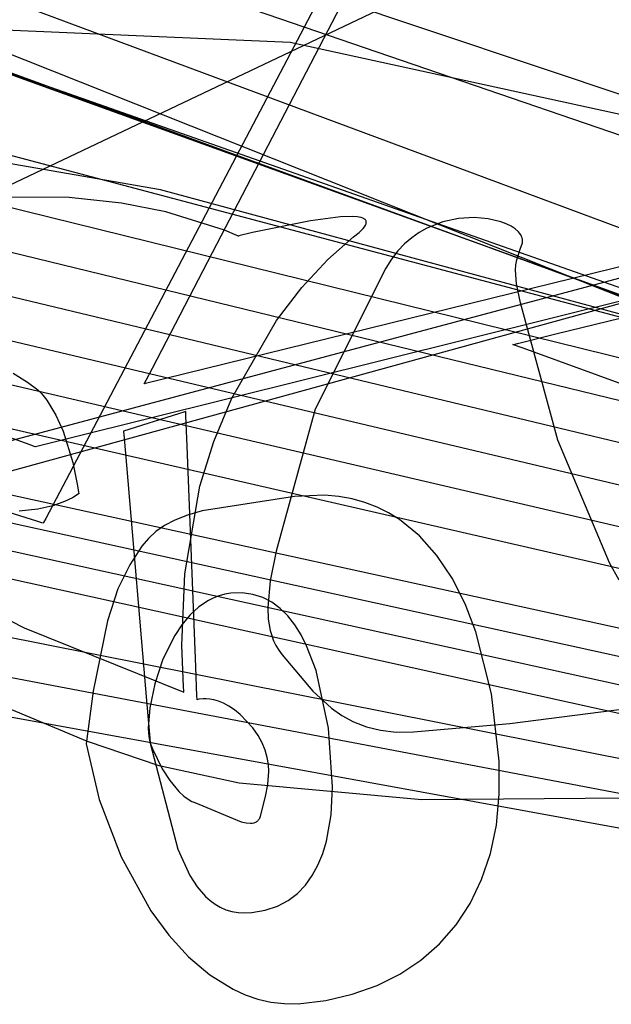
# Model space of a CAD drawing. Extents: x -3.57 to 3.57, y -2.08 to 2.06.
# Tile 34 of 219: x -2.8672 to -2.8068, y -0.4351 to -0.3347. Entities that reach past the tile are written whole.
import ezdxf

# ---------------------------------------------------------------- set-up
doc = ezdxf.new("R2010")
doc.units = 0

msp = doc.modelspace()

# ---------------------------------------------------------------- linework, layer by layer
at = {"layer": 'Layer 1', "color": 7, "linetype": 'CONTINUOUS'}
for p, q in [((-2.317658, -0.229466), (-3.244016, -0.484016)), ((-3.260489, -0.482345), (-2.479187, -0.273802)), ((-2.975628, -0.285398), (-2.717506, -0.371911)), ((-2.97713, -0.287716), (-2.720106, -0.375909)), ((-2.760414, -0.381054), (-2.98387, -0.292187)), ((-2.760414, -0.381054), (-2.98387, -0.292187)), ((-2.760414, -0.381054), (-2.98387, -0.292187)), ((-2.800275, -0.358047), (-2.94494, -0.304225)), ((-3.186368, -0.313475), (-2.730809, -0.413189)), ((-3.187869, -0.315796), (-2.731141, -0.416069)), ((-3.18937, -0.318114), (-2.731473, -0.418949)), ((-3.19087, -0.320431), (-2.731808, -0.421827)), ((-2.847538, -0.358411), (-2.828895, -0.322556)), ((-2.868978, -0.351905), (-2.815359, -0.326411)), ((-2.852843, -0.352043), (-2.995121, -0.32724)), ((-2.837171, -0.333484), (-2.864557, -0.385553)), ((-2.892322, -0.334672), (-2.839611, -0.336972)), ((-2.876523, -0.337031), (-2.720935, -0.39381)), ((-2.876523, -0.337031), (-2.720935, -0.39381)), ((-2.839611, -0.336972), (-2.803487, -0.34484)), ((-2.873813, -0.338121), (-2.698821, -0.399675)), ((-2.717205, -0.394891), (-2.872233, -0.338755)), ((-2.717205, -0.394891), (-2.872233, -0.338755)), ((-2.715931, -0.395253), (-2.870727, -0.339358)), ((-2.715931, -0.395253), (-2.870727, -0.339358)), ((-2.715931, -0.395253), (-2.870727, -0.339358)), ((-2.715931, -0.395253), (-2.870727, -0.339358)), ((-2.715931, -0.395253), (-2.870727, -0.339358)), ((-2.715931, -0.395253), (-2.870727, -0.339358)), ((-2.715931, -0.395253), (-2.870727, -0.339358)), ((-2.715931, -0.395253), (-2.870727, -0.339358)), ((-2.715931, -0.395253), (-2.870727, -0.339358)), ((-2.715931, -0.395253), (-2.870727, -0.339358)), ((-2.728462, -0.344147), (-2.830063, -0.36941)), ((-2.751349, -0.346466), (-2.854512, -0.371823)), ((-2.89397, -0.347467), (-2.780294, -0.375506)), ((-2.755494, -0.3784), (-2.868764, -0.348358)), ((-2.896568, -0.351465), (-2.783224, -0.379043)), ((-2.757793, -0.377716), (-2.852843, -0.352043)), ((-2.899166, -0.355462), (-2.786156, -0.38258)), ((-2.812478, -0.366735), (-2.76572, -0.355165)), ((-2.853681, -0.370225), (-2.847538, -0.358411)), ((-2.901768, -0.359459), (-2.789089, -0.386119)), ((-2.904365, -0.363458), (-2.792021, -0.389657)), ((-2.816385, -0.367702), (-2.812478, -0.366735)), ((-2.906966, -0.367454), (-2.794953, -0.393195)), ((-2.816765, -0.367796), (-2.816385, -0.367702)), ((-2.816869, -0.367825), (-2.816874, -0.367823)), ((-2.816874, -0.367823), (-2.816874, -0.367823)), ((-2.816874, -0.367823), (-2.816874, -0.367823)), ((-2.816874, -0.367823), (-2.816874, -0.367823)), ((-2.816874, -0.367823), (-2.816874, -0.367823)), ((-2.816874, -0.367823), (-2.816874, -0.367823)), ((-2.816874, -0.367823), (-2.816874, -0.367823)), ((-2.816874, -0.367823), (-2.816874, -0.367823)), ((-2.816874, -0.367823), (-2.816874, -0.367823)), ((-2.816874, -0.367823), (-2.816874, -0.367823)), ((-2.816874, -0.367823), (-2.816874, -0.367823)), ((-2.816874, -0.367823), (-2.816873, -0.367823)), ((-2.816873, -0.367823), (-2.816872, -0.367822)), ((-2.816872, -0.367822), (-2.816854, -0.367818)), ((-2.816804, -0.367848), (-2.816869, -0.367825)), ((-2.816854, -0.367818), (-2.816765, -0.367796)), ((-2.815827, -0.368202), (-2.816804, -0.367848)), ((-2.803104, -0.372813), (-2.815827, -0.368202)), ((-2.830063, -0.36941), (-2.862072, -0.377368)), ((-2.854324, -0.371463), (-2.853681, -0.370225)), ((-2.854508, -0.371815), (-2.854477, -0.371756)), ((-2.854477, -0.371756), (-2.854324, -0.371463)), ((-2.854512, -0.371822), (-2.854511, -0.371821)), ((-2.854512, -0.371823), (-2.854512, -0.371822)), ((-2.854512, -0.371823), (-2.854512, -0.371823)), ((-2.854512, -0.371823), (-2.854512, -0.371823)), ((-2.854512, -0.371823), (-2.854512, -0.371823)), ((-2.854512, -0.371823), (-2.854512, -0.371823)), ((-2.854511, -0.371821), (-2.854508, -0.371815)), ((-2.850358, -0.374679), (-2.851002, -0.374881)), ((-2.850294, -0.374659), (-2.850358, -0.374679)), ((-2.850279, -0.374655), (-2.850294, -0.374659)), ((-2.850276, -0.374654), (-2.850279, -0.374655)), ((-2.850258, -0.375097), (-2.850276, -0.374654)), ((-2.850276, -0.374654), (-2.850276, -0.374654)), ((-2.850276, -0.374654), (-2.850276, -0.374654)), ((-2.850276, -0.374654), (-2.850276, -0.374654)), ((-2.850276, -0.374654), (-2.850276, -0.374654)), ((-2.850276, -0.374654), (-2.850276, -0.374654)), ((-2.850276, -0.374654), (-2.850276, -0.374654)), ((-2.850276, -0.374654), (-2.850276, -0.374654)), ((-2.850276, -0.374654), (-2.850276, -0.374654)), ((-2.850276, -0.374654), (-2.850276, -0.374654)), ((-2.850276, -0.374654), (-2.850276, -0.374654)), ((-2.851002, -0.374881), (-2.856626, -0.376642)), ((-2.850137, -0.378178), (-2.850258, -0.375097)), ((-2.856626, -0.376642), (-2.856626, -0.376642)), ((-2.856626, -0.376642), (-2.856626, -0.376642)), ((-2.856626, -0.376642), (-2.856626, -0.376642)), ((-2.856626, -0.376642), (-2.856626, -0.376642)), ((-2.856626, -0.376642), (-2.856626, -0.376642)), ((-2.856626, -0.376642), (-2.856626, -0.376644)), ((-2.856626, -0.376644), (-2.856625, -0.376649)), ((-2.856625, -0.376649), (-2.85662, -0.376709)), ((-2.85662, -0.376709), (-2.856595, -0.377001)), ((-2.866167, -0.378067), (-2.86797, -0.377418)), ((-2.862072, -0.377368), (-2.86506, -0.378111)), ((-2.856595, -0.377001), (-2.856326, -0.380142)), ((-2.86574, -0.378221), (-2.866167, -0.378067)), ((-2.865653, -0.378252), (-2.86574, -0.378221)), ((-2.865644, -0.378255), (-2.865653, -0.378252)), ((-2.865642, -0.378256), (-2.865644, -0.378255)), ((-2.86564, -0.378256), (-2.865642, -0.378256)), ((-2.865642, -0.378256), (-2.865642, -0.378256)), ((-2.865642, -0.378256), (-2.865642, -0.378256)), ((-2.865642, -0.378256), (-2.865642, -0.378256)), ((-2.865642, -0.378256), (-2.865642, -0.378256)), ((-2.865642, -0.378256), (-2.865642, -0.378256)), ((-2.865642, -0.378256), (-2.865642, -0.378256)), ((-2.865608, -0.378247), (-2.86564, -0.378256)), ((-2.86506, -0.378111), (-2.865608, -0.378247)), ((-2.84925, -0.400702), (-2.850137, -0.378178)), ((-2.856326, -0.380142), (-2.854234, -0.404541)), ((-2.839175, -0.383317), (-2.848578, -0.384786)), ((-2.836096, -0.38319), (-2.839175, -0.383317)), ((-2.834657, -0.383315), (-2.836096, -0.38319)), ((-2.833285, -0.383561), (-2.834657, -0.383315)), ((-2.83198, -0.383924), (-2.833285, -0.383561)), ((-2.865467, -0.38584), (-2.870634, -0.384213)), ((-2.848578, -0.384786), (-2.850099, -0.385229)), ((-2.830741, -0.384398), (-2.83198, -0.383924)), ((-2.829566, -0.384979), (-2.830741, -0.384398)), ((-2.864557, -0.385553), (-2.864784, -0.385985)), ((-2.851369, -0.385721), (-2.852428, -0.386274)), ((-2.850099, -0.385229), (-2.851369, -0.385721)), ((-2.828455, -0.385663), (-2.829566, -0.384979)), ((-2.826419, -0.387321), (-2.828455, -0.385663)), ((-2.86496, -0.385998), (-2.865467, -0.38584)), ((-2.864842, -0.386035), (-2.86496, -0.385998)), ((-2.864818, -0.386042), (-2.864842, -0.386035)), ((-2.864816, -0.386043), (-2.864818, -0.386042)), ((-2.864815, -0.386043), (-2.864816, -0.386043)), ((-2.864784, -0.385985), (-2.864815, -0.386043)), ((-2.864815, -0.386043), (-2.864815, -0.386043)), ((-2.864815, -0.386043), (-2.864815, -0.386043)), ((-2.864815, -0.386043), (-2.864815, -0.386043)), ((-2.864815, -0.386043), (-2.864815, -0.386043)), ((-2.864815, -0.386043), (-2.864815, -0.386043)), ((-2.864815, -0.386043), (-2.864815, -0.386043)), ((-2.864815, -0.386043), (-2.864815, -0.386043)), ((-2.852428, -0.386274), (-2.853316, -0.386897)), ((-2.919963, -0.387441), (-2.732141, -0.424705)), ((-2.854073, -0.387599), (-2.85474, -0.388391)), ((-2.853316, -0.386897), (-2.854073, -0.387599)), ((-2.824627, -0.389334), (-2.826419, -0.387321)), ((-2.85474, -0.388391), (-2.855965, -0.390284)), ((-2.823072, -0.391667), (-2.824627, -0.389334)), ((-2.855965, -0.390284), (-2.857202, -0.392762)), ((-2.922561, -0.391439), (-2.732474, -0.427585)), ((-2.821744, -0.394283), (-2.823072, -0.391667)), ((-2.857202, -0.392762), (-2.858251, -0.396027)), ((-2.847404, -0.393659), (-2.847935, -0.393922)), ((-2.84685, -0.393447), (-2.847404, -0.393659)), ((-2.846275, -0.393292), (-2.84685, -0.393447)), ((-2.845677, -0.393197), (-2.846275, -0.393292)), ((-2.844504, -0.393162), (-2.845677, -0.393197)), ((-2.843415, -0.393311), (-2.844504, -0.393162)), ((-2.842407, -0.39363), (-2.843415, -0.393311)), ((-2.841479, -0.394111), (-2.842407, -0.39363)), ((-2.848932, -0.394594), (-2.84984, -0.395434)), ((-2.847935, -0.393922), (-2.848932, -0.394594)), ((-2.840627, -0.394742), (-2.841479, -0.394111)), ((-2.839848, -0.395513), (-2.840627, -0.394742)), ((-2.820638, -0.397145), (-2.821744, -0.394283)), ((-2.92516, -0.395438), (-2.732807, -0.430465)), ((-2.84984, -0.395434), (-2.85066, -0.396414)), ((-2.839141, -0.396412), (-2.839848, -0.395513)), ((-2.858251, -0.396027), (-2.859726, -0.403181)), ((-2.85066, -0.396414), (-2.851393, -0.397507)), ((-2.838501, -0.397429), (-2.839141, -0.396412)), ((-2.851393, -0.397507), (-2.852594, -0.399921)), ((-2.837928, -0.398554), (-2.838501, -0.397429)), ((-2.81906, -0.403462), (-2.820638, -0.397145)), ((-2.836965, -0.401081), (-2.837928, -0.398554)), ((-2.852594, -0.399921), (-2.853443, -0.402451)), ((-2.849133, -0.403683), (-2.84925, -0.400702)), ((-2.835707, -0.40695), (-2.836965, -0.401081)), ((-2.860305, -0.408312), (-2.875541, -0.401982)), ((-2.853443, -0.402451), (-2.853943, -0.404874)), ((-2.859726, -0.403181), (-2.860453, -0.408551)), ((-2.849121, -0.403978), (-2.849133, -0.403683)), ((-2.818279, -0.410327), (-2.81906, -0.403462)), ((-2.854234, -0.404541), (-2.85394, -0.407968)), ((-2.853943, -0.404874), (-2.854093, -0.406967)), ((-2.849119, -0.404047), (-2.849121, -0.403978)), ((-2.849118, -0.404061), (-2.849119, -0.404047)), ((-2.849118, -0.404063), (-2.849118, -0.404061)), ((-2.849117, -0.404063), (-2.849118, -0.404063)), ((-2.849118, -0.404063), (-2.849118, -0.404063)), ((-2.849118, -0.404063), (-2.849118, -0.404063)), ((-2.849118, -0.404063), (-2.849118, -0.404063)), ((-2.849118, -0.404063), (-2.849118, -0.404063)), ((-2.849118, -0.404063), (-2.849118, -0.404063)), ((-2.849118, -0.404063), (-2.849118, -0.404063)), ((-2.849118, -0.404063), (-2.849118, -0.404063)), ((-2.849118, -0.404063), (-2.849118, -0.404063)), ((-2.849118, -0.404063), (-2.849118, -0.404063)), ((-2.849118, -0.404063), (-2.849118, -0.404063)), ((-2.849118, -0.404063), (-2.849118, -0.404063)), ((-2.848941, -0.404016), (-2.849117, -0.404063)), ((-2.848493, -0.403961), (-2.848941, -0.404016)), ((-2.848178, -0.40396), (-2.848493, -0.403961)), ((-2.847808, -0.403994), (-2.848178, -0.40396)), ((-2.847389, -0.404073), (-2.847808, -0.403994)), ((-2.846923, -0.404211), (-2.847389, -0.404073)), ((-2.846417, -0.404419), (-2.846923, -0.404211)), ((-2.845875, -0.40471), (-2.846417, -0.404419)), ((-2.8453, -0.405095), (-2.845875, -0.40471)), ((-2.844699, -0.405586), (-2.8453, -0.405095)), ((-2.843435, -0.406933), (-2.844699, -0.405586)), ((-2.842887, -0.407707), (-2.843435, -0.406933)), ((-2.854093, -0.406967), (-2.854037, -0.407821)), ((-2.854037, -0.407821), (-2.853976, -0.408187)), ((-2.842467, -0.408472), (-2.842887, -0.407707)), ((-2.835281, -0.412937), (-2.835707, -0.40695)), ((-2.860453, -0.408551), (-2.859108, -0.414244)), ((-2.853, -0.410812), (-2.860305, -0.408312)), ((-2.853976, -0.408187), (-2.853894, -0.408508)), ((-2.85394, -0.407968), (-2.853894, -0.408505)), ((-2.853894, -0.408505), (-2.853894, -0.408508)), ((-2.853894, -0.408508), (-2.851086, -0.419329)), ((-2.853894, -0.408508), (-2.853894, -0.408508)), ((-2.853894, -0.408508), (-2.853894, -0.408508)), ((-2.853894, -0.408508), (-2.853894, -0.408508)), ((-2.853894, -0.408508), (-2.853894, -0.408508)), ((-2.853894, -0.408508), (-2.853894, -0.408508)), ((-2.853894, -0.408508), (-2.853894, -0.408508)), ((-2.853894, -0.408508), (-2.853894, -0.408508)), ((-2.853894, -0.408508), (-2.853894, -0.408508)), ((-2.853894, -0.408508), (-2.853894, -0.408508)), ((-2.853894, -0.408508), (-2.853894, -0.408508)), ((-2.853894, -0.408508), (-2.853893, -0.408509)), ((-2.853893, -0.408509), (-2.85389, -0.408519)), ((-2.85389, -0.408519), (-2.853872, -0.408565)), ((-2.853872, -0.408565), (-2.853667, -0.409072)), ((-2.84216, -0.409225), (-2.842467, -0.408472)), ((-2.853667, -0.409072), (-2.852662, -0.411102)), ((-2.841954, -0.409965), (-2.84216, -0.409225)), ((-2.844832, -0.41259), (-2.853, -0.410812)), ((-2.841836, -0.410687), (-2.841954, -0.409965)), ((-2.841793, -0.41139), (-2.841836, -0.410687)), ((-2.818258, -0.413703), (-2.818279, -0.410327)), ((-2.852662, -0.411102), (-2.851897, -0.412304)), ((-2.841884, -0.412724), (-2.841793, -0.41139)), ((-2.851897, -0.412304), (-2.85098, -0.413417)), ((-2.82615, -0.414275), (-2.844832, -0.41259)), ((-2.842123, -0.413946), (-2.841884, -0.412724)), ((-2.835439, -0.41581), (-2.835281, -0.412937)), ((-2.85098, -0.413417), (-2.850469, -0.413889)), ((-2.850469, -0.413889), (-2.849927, -0.414279)), ((-2.842644, -0.415958), (-2.842123, -0.413946)), ((-2.818558, -0.416846), (-2.818258, -0.413703)), ((-2.859108, -0.414244), (-2.85688, -0.420102)), ((-2.849927, -0.414279), (-2.849645, -0.414436)), ((-2.849645, -0.414436), (-2.849356, -0.414566)), ((-2.849356, -0.414566), (-2.8446, -0.416509)), ((-2.805338, -0.414105), (-2.82615, -0.414275)), ((-2.842716, -0.416141), (-2.842644, -0.415958)), ((-2.835916, -0.41851), (-2.835439, -0.41581)), ((-2.8446, -0.416509), (-2.844111, -0.416616)), ((-2.844111, -0.416616), (-2.843674, -0.416653)), ((-2.843674, -0.416653), (-2.843477, -0.416642)), ((-2.843477, -0.416642), (-2.843297, -0.416608)), ((-2.843297, -0.416608), (-2.843134, -0.416551)), ((-2.843134, -0.416551), (-2.84306, -0.416512)), ((-2.84306, -0.416512), (-2.84299, -0.416468)), ((-2.84299, -0.416468), (-2.842925, -0.416417)), ((-2.842925, -0.416417), (-2.842865, -0.416358)), ((-2.842865, -0.416358), (-2.84281, -0.416293)), ((-2.84281, -0.416293), (-2.84276, -0.416221)), ((-2.84276, -0.416221), (-2.842716, -0.416141)), ((-2.819164, -0.419755), (-2.818558, -0.416846)), ((-2.836291, -0.419762), (-2.835916, -0.41851)), ((-2.851086, -0.419329), (-2.849865, -0.422)), ((-2.836768, -0.420934), (-2.836291, -0.419762)), ((-2.820061, -0.422424), (-2.819164, -0.419755)), ((-2.85688, -0.420102), (-2.853822, -0.425619)), ((-2.837352, -0.422011), (-2.836768, -0.420934)), ((-2.849865, -0.422), (-2.849116, -0.423152)), ((-2.838052, -0.422981), (-2.837352, -0.422011)), ((-2.838874, -0.423831), (-2.838052, -0.422981)), ((-2.821235, -0.42485), (-2.820061, -0.422424)), ((-2.849116, -0.423152), (-2.848258, -0.424139)), ((-2.839826, -0.424549), (-2.838874, -0.423831)), ((-2.848258, -0.424139), (-2.847786, -0.42456)), ((-2.847786, -0.42456), (-2.847282, -0.424928)), ((-2.847282, -0.424928), (-2.846746, -0.425238)), ((-2.840914, -0.425123), (-2.839826, -0.424549)), ((-2.82267, -0.42703), (-2.821235, -0.42485)), ((-2.853822, -0.425619), (-2.852, -0.428092)), ((-2.846746, -0.425238), (-2.846175, -0.425486)), ((-2.846175, -0.425486), (-2.84557, -0.425669)), ((-2.84557, -0.425669), (-2.844928, -0.425782)), ((-2.844928, -0.425782), (-2.844247, -0.425822)), ((-2.844247, -0.425822), (-2.843528, -0.425783)), ((-2.843528, -0.425783), (-2.842145, -0.425538)), ((-2.842145, -0.425538), (-2.840914, -0.425123)), ((-2.824353, -0.428961), (-2.82267, -0.42703)), ((-2.852, -0.428092), (-2.84999, -0.43029)), ((-2.826269, -0.430639), (-2.824353, -0.428961)), ((-2.84999, -0.43029), (-2.847799, -0.432151)), ((-2.828403, -0.43206), (-2.826269, -0.430639)), ((-2.847799, -0.432151), (-2.845435, -0.433612)), ((-2.830739, -0.433221), (-2.828403, -0.43206)), ((-2.845435, -0.433612), (-2.84419, -0.434172)), ((-2.833265, -0.434119), (-2.830739, -0.433221)), ((-2.84419, -0.434172), (-2.842904, -0.434608)), ((-2.842904, -0.434608), (-2.841578, -0.434913)), ((-2.841578, -0.434913), (-2.840213, -0.435078)), ((-2.838809, -0.435095), (-2.835964, -0.43475)), ((-2.835964, -0.43475), (-2.833265, -0.434119)), ((-2.840213, -0.435078), (-2.838809, -0.435095))]:
    msp.add_line(p, q, dxfattribs=at)
at = {"layer": 'Layer 1', "color": 8, "linetype": 'CONTINUOUS'}
for p, q in [((-2.862159, -0.352806), (-2.868234, -0.352765)), ((-2.856814, -0.353385), (-2.862159, -0.352806)), ((-2.852315, -0.354281), (-2.856814, -0.353385)), ((-2.846321, -0.356148), (-2.852315, -0.354281)), ((-2.837525, -0.355185), (-2.84345, -0.356396)), ((-2.834479, -0.354793), (-2.837525, -0.355185)), ((-2.833259, -0.354755), (-2.834479, -0.354793)), ((-2.832765, -0.35479), (-2.833259, -0.354755)), ((-2.832364, -0.354864), (-2.832765, -0.35479)), ((-2.832201, -0.354918), (-2.832364, -0.354864)), ((-2.832067, -0.354983), (-2.832201, -0.354918)), ((-2.83201, -0.35502), (-2.832067, -0.354983)), ((-2.832018, -0.355799), (-2.831919, -0.355641)), ((-2.831961, -0.35506), (-2.83201, -0.35502)), ((-2.83192, -0.355103), (-2.831961, -0.35506)), ((-2.831886, -0.355149), (-2.83192, -0.355103)), ((-2.831919, -0.355641), (-2.831884, -0.355567)), ((-2.83186, -0.355199), (-2.831886, -0.355149)), ((-2.831884, -0.355567), (-2.831858, -0.355497)), ((-2.831843, -0.355252), (-2.83186, -0.355199)), ((-2.831858, -0.355497), (-2.831841, -0.35543)), ((-2.831834, -0.355308), (-2.831843, -0.355252)), ((-2.831841, -0.35543), (-2.831833, -0.355367)), ((-2.831833, -0.355367), (-2.831834, -0.355308)), ((-2.824028, -0.355309), (-2.825644, -0.355953)), ((-2.822406, -0.354958), (-2.824028, -0.355309)), ((-2.820838, -0.354863), (-2.822406, -0.354958)), ((-2.819385, -0.354987), (-2.820838, -0.354863)), ((-2.818106, -0.355294), (-2.819385, -0.354987)), ((-2.817551, -0.355504), (-2.818106, -0.355294)), ((-2.817062, -0.355746), (-2.817551, -0.355504)), ((-2.845057, -0.356679), (-2.846321, -0.356148)), ((-2.844942, -0.356733), (-2.845057, -0.356679)), ((-2.84345, -0.356396), (-2.844848, -0.356733)), ((-2.833127, -0.356831), (-2.832554, -0.356369)), ((-2.832554, -0.356369), (-2.832156, -0.355973)), ((-2.832156, -0.355973), (-2.832018, -0.355799)), ((-2.826431, -0.356397), (-2.827194, -0.356927)), ((-2.825644, -0.355953), (-2.826431, -0.356397)), ((-2.816647, -0.356015), (-2.817062, -0.355746)), ((-2.816313, -0.356306), (-2.816647, -0.356015)), ((-2.816179, -0.356459), (-2.816313, -0.356306)), ((-2.816068, -0.356615), (-2.816179, -0.356459)), ((-2.815981, -0.356775), (-2.816068, -0.356615)), ((-2.844915, -0.356745), (-2.844942, -0.356733)), ((-2.84491, -0.356748), (-2.844915, -0.356745)), ((-2.844909, -0.356748), (-2.84491, -0.356748)), ((-2.84491, -0.356748), (-2.84491, -0.356748)), ((-2.844907, -0.356747), (-2.844909, -0.356748)), ((-2.844909, -0.356748), (-2.844909, -0.356748)), ((-2.844909, -0.356748), (-2.844909, -0.356748)), ((-2.844909, -0.356748), (-2.844909, -0.356748)), ((-2.844909, -0.356748), (-2.844909, -0.356748)), ((-2.844909, -0.356748), (-2.844909, -0.356748)), ((-2.844909, -0.356748), (-2.844909, -0.356748)), ((-2.844909, -0.356748), (-2.844909, -0.356748)), ((-2.844909, -0.356748), (-2.844909, -0.356748)), ((-2.844895, -0.356744), (-2.844907, -0.356747)), ((-2.844848, -0.356733), (-2.844895, -0.356744)), ((-2.835772, -0.359127), (-2.833127, -0.356831)), ((-2.827925, -0.357549), (-2.828618, -0.358268)), ((-2.827194, -0.356927), (-2.827925, -0.357549)), ((-2.816117, -0.35808), (-2.815893, -0.357436)), ((-2.815919, -0.356938), (-2.815981, -0.356775)), ((-2.815883, -0.357103), (-2.815919, -0.356938)), ((-2.815893, -0.357436), (-2.815874, -0.357269)), ((-2.815874, -0.357269), (-2.815883, -0.357103)), ((-2.828618, -0.358268), (-2.829263, -0.359087)), ((-2.816462, -0.359169), (-2.816117, -0.35808)), ((-2.838424, -0.362), (-2.835772, -0.359127)), ((-2.829263, -0.359087), (-2.829855, -0.360012)), ((-2.816598, -0.360241), (-2.816558, -0.359688)), ((-2.816558, -0.359688), (-2.816462, -0.359169)), ((-2.829855, -0.360012), (-2.837048, -0.374407)), ((-2.816491, -0.361605), (-2.816598, -0.360241)), ((-2.816108, -0.363569), (-2.816491, -0.361605)), ((-2.840998, -0.365372), (-2.838424, -0.362)), ((-2.812287, -0.377575), (-2.816108, -0.363569)), ((-2.845573, -0.373298), (-2.840998, -0.365372)), ((-2.867906, -0.37073), (-2.866442, -0.37164)), ((-2.866442, -0.37164), (-2.865374, -0.372448)), ((-2.865374, -0.372448), (-2.865, -0.372808)), ((-2.865, -0.372808), (-2.864456, -0.373497)), ((-2.864456, -0.373497), (-2.86353, -0.37502)), ((-2.847405, -0.377695), (-2.845573, -0.373298)), ((-2.837048, -0.374407), (-2.84105, -0.388887)), ((-2.86353, -0.37502), (-2.862789, -0.376655)), ((-2.862789, -0.376655), (-2.861787, -0.37985)), ((-2.848821, -0.382277), (-2.847405, -0.377695)), ((-2.807009, -0.390108), (-2.812287, -0.377575)), ((-2.861787, -0.37985), (-2.861306, -0.382248)), ((-2.861306, -0.382248), (-2.861215, -0.382887)), ((-2.850349, -0.391208), (-2.848821, -0.382277)), ((-2.861823, -0.383442), (-2.862649, -0.383845)), ((-2.861342, -0.383143), (-2.861823, -0.383442)), ((-2.861228, -0.38306), (-2.861342, -0.383143)), ((-2.861203, -0.38304), (-2.861228, -0.38306)), ((-2.861215, -0.382887), (-2.861198, -0.38302)), ((-2.861197, -0.383036), (-2.861203, -0.38304)), ((-2.861198, -0.38302), (-2.861197, -0.383032)), ((-2.861197, -0.383032), (-2.861197, -0.383035)), ((-2.861197, -0.383035), (-2.861197, -0.383035)), ((-2.861197, -0.383035), (-2.861197, -0.383035)), ((-2.861197, -0.383035), (-2.861197, -0.383035)), ((-2.861197, -0.383035), (-2.861197, -0.383035)), ((-2.861197, -0.383035), (-2.861197, -0.383035)), ((-2.861197, -0.383035), (-2.861197, -0.383035)), ((-2.861197, -0.383035), (-2.861197, -0.383035)), ((-2.861197, -0.383035), (-2.861197, -0.383035)), ((-2.861197, -0.383035), (-2.861197, -0.383036)), ((-2.861197, -0.383036), (-2.861197, -0.383036)), ((-2.865376, -0.384619), (-2.867295, -0.384816)), ((-2.863831, -0.384266), (-2.865376, -0.384619)), ((-2.862649, -0.383845), (-2.863831, -0.384266)), ((-2.84105, -0.388887), (-2.841645, -0.391944)), ((-2.80602, -0.391847), (-2.807009, -0.390108)), ((-2.877714, -0.391165), (-2.866765, -0.396714)), ((-2.850675, -0.398498), (-2.850349, -0.391208)), ((-2.841645, -0.391944), (-2.841891, -0.394638)), ((-2.841891, -0.394638), (-2.841839, -0.395854)), ((-2.841839, -0.395854), (-2.841647, -0.396988)), ((-2.866765, -0.396714), (-2.850461, -0.403276)), ((-2.841647, -0.396988), (-2.841298, -0.398041)), ((-2.850508, -0.402738), (-2.850675, -0.398498)), ((-2.841298, -0.398041), (-2.841059, -0.398537)), ((-2.841059, -0.398537), (-2.840774, -0.399015)), ((-2.840774, -0.399015), (-2.84044, -0.399473)), ((-2.84044, -0.399473), (-2.837297, -0.403197)), ((-2.850472, -0.403156), (-2.850508, -0.402738)), ((-2.850463, -0.403253), (-2.850472, -0.403156)), ((-2.850461, -0.403273), (-2.850463, -0.403253)), ((-2.850461, -0.403275), (-2.850461, -0.403273)), ((-2.850461, -0.403276), (-2.850461, -0.403275)), ((-2.850461, -0.403275), (-2.850461, -0.403275)), ((-2.850461, -0.403276), (-2.850461, -0.403276)), ((-2.850461, -0.403276), (-2.850461, -0.403276)), ((-2.850461, -0.403276), (-2.850461, -0.403276)), ((-2.850461, -0.403276), (-2.850461, -0.403276)), ((-2.837297, -0.403197), (-2.835405, -0.404924)), ((-2.835405, -0.404924), (-2.834326, -0.405672)), ((-2.834326, -0.405672), (-2.83314, -0.406313)), ((-2.817174, -0.40648), (-2.805225, -0.404957)), ((-2.83314, -0.406313), (-2.831832, -0.406824)), ((-2.831832, -0.406824), (-2.830386, -0.40718)), ((-2.827022, -0.407337), (-2.817174, -0.40648)), ((-2.830386, -0.40718), (-2.828787, -0.407359)), ((-2.828787, -0.407359), (-2.827022, -0.407337))]:
    msp.add_line(p, q, dxfattribs=at)

doc.saveas('drawing.dxf')
